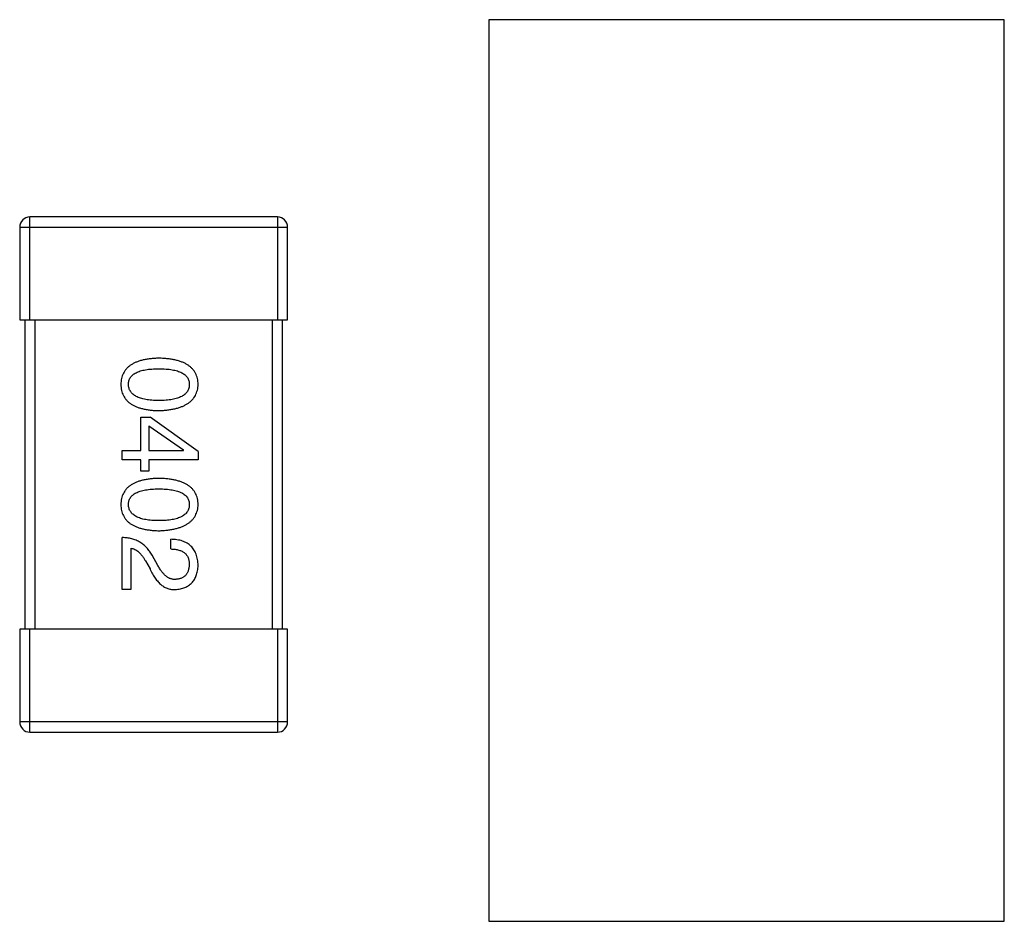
# Model space of a CAD drawing. Header units: millimetres. Extents: x 134 to 283, y 142 to 332.
# Tile 111 of 145: x 179.44 to 181.35, y 271.78 to 273.53. Entities that reach past the tile are written whole.
import ezdxf

# ---------------------------------------------------------------- set-up
doc = ezdxf.new("R2010")
doc.units = ezdxf.units.MM
doc.header["$LTSCALE"] = 0.1
doc.layers.get('0').update_dxf_attribs({"linetype": 'CONTINUOUS'})

msp = doc.modelspace()

# ---------------------------------------------------------------- linework, layer by layer
at = {"color": 7, "linetype": 'Continuous'}
for p, q in [((181.3474, 273.5283), (180.3474, 273.5283)), ((180.3474, 273.5283), (180.3474, 271.7783)), ((181.3474, 271.7783), (181.3474, 273.5283)), ((179.9368, 273.1454), (179.4568, 273.1454)), ((179.4568, 272.9454), (179.4568, 273.1454)), ((179.9368, 273.1454), (179.9368, 272.9454)), ((179.4368, 273.1254), (179.9568, 273.1254)), ((179.4368, 273.1254), (179.4368, 272.9454)), ((179.9568, 272.9454), (179.9568, 273.1254)), ((179.4368, 272.9454), (179.9568, 272.9454)), ((179.4468, 272.9454), (179.4468, 272.3454)), ((179.4668, 272.3454), (179.4668, 272.9454)), ((179.9268, 272.9454), (179.9268, 272.3454)), ((179.9468, 272.3454), (179.9468, 272.9454)), ((179.6716, 272.7571), (179.6897, 272.7571)), ((179.6716, 272.6923), (179.6716, 272.7571)), ((179.7831, 272.6899), (179.6897, 272.7571)), ((179.6872, 272.7399), (179.7544, 272.6931)), ((179.6872, 272.7399), (179.6872, 272.6923)), ((179.6356, 272.6923), (179.6716, 272.6923)), ((179.6356, 272.6743), (179.6356, 272.6923)), ((179.6872, 272.6923), (179.7544, 272.6923)), ((179.7544, 272.6923), (179.7544, 272.6931)), ((179.6716, 272.6743), (179.6356, 272.6743)), ((179.6716, 272.6521), (179.6716, 272.6743)), ((179.7831, 272.6743), (179.6872, 272.6743)), ((179.6872, 272.6743), (179.6872, 272.6521)), ((179.7831, 272.6899), (179.7831, 272.6743)), ((179.6872, 272.6521), (179.6716, 272.6521)), ((179.6356, 272.4223), (179.6356, 272.5231)), ((179.7298, 272.501), (179.7298, 272.5198)), ((179.6528, 272.5026), (179.6528, 272.4223)), ((179.7052, 272.469), (179.6938, 272.4887)), ((179.6807, 272.478), (179.6897, 272.4624)), ((179.6528, 272.4223), (179.6356, 272.4223)), ((179.9568, 272.3454), (179.4368, 272.3454)), ((179.4368, 272.3454), (179.4368, 272.1654)), ((179.4568, 272.1454), (179.4568, 272.3454)), ((179.9368, 272.3454), (179.9368, 272.1454)), ((179.9568, 272.1654), (179.9568, 272.3454)), ((179.9568, 272.1654), (179.4368, 272.1654)), ((179.4568, 272.1454), (179.9368, 272.1454)), ((180.3474, 271.7783), (181.3474, 271.7783))]:
    msp.add_line(p, q, dxfattribs=at)
for centre, start, end in [((179.4568, 273.1254), 90, 180), ((179.9368, 273.1254), 0, 90), ((179.4568, 272.1654), 180, 270), ((179.9368, 272.1654), 270, 0)]:
    msp.add_arc(centre, 0.02, start, end, dxfattribs=at)
for points, knots in [([(179.7069, 272.8712), (179.7039, 272.8711), (179.6982, 272.8709), (179.6899, 272.8701), (179.6822, 272.869), (179.675, 272.8675), (179.6684, 272.8656), (179.6624, 272.8634), (179.6569, 272.8608), (179.652, 272.8578), (179.6476, 272.8544), (179.6438, 272.8507), (179.6406, 272.8465), (179.6379, 272.842), (179.6359, 272.8371), (179.6343, 272.8319), (179.6334, 272.8262), (179.6332, 272.8223), (179.6331, 272.8204)], [0, 0, 0, 0, 0.087693, 0.170223, 0.247496, 0.319826, 0.387768, 0.451403, 0.511459, 0.568358, 0.622671, 0.675251, 0.726739, 0.778422, 0.830759, 0.884394, 0.940865, 1, 1, 1, 1]), ([(179.7831, 272.8204), (179.783, 272.8223), (179.7828, 272.8262), (179.7819, 272.8319), (179.7803, 272.8371), (179.7782, 272.842), (179.7754, 272.8465), (179.7721, 272.8507), (179.7681, 272.8544), (179.7636, 272.8578), (179.7585, 272.8608), (179.7529, 272.8634), (179.7466, 272.8656), (179.7398, 272.8675), (179.7324, 272.869), (179.7244, 272.8701), (179.7158, 272.8709), (179.7099, 272.8711), (179.7069, 272.8712)], [0, 0, 0, 0, 0.057911, 0.113262, 0.165956, 0.217443, 0.268511, 0.319665, 0.372, 0.426129, 0.483365, 0.543779, 0.607756, 0.676562, 0.749704, 0.827713, 0.911177, 1, 1, 1, 1]), ([(179.6479, 272.8204), (179.6479, 272.8216), (179.648, 272.824), (179.6487, 272.8275), (179.6498, 272.8307), (179.6515, 272.8337), (179.6536, 272.8364), (179.6562, 272.839), (179.6592, 272.8412), (179.6627, 272.8432), (179.6666, 272.845), (179.671, 272.8465), (179.6759, 272.8478), (179.6812, 272.8489), (179.687, 272.8497), (179.6932, 272.8503), (179.6999, 272.8506), (179.7045, 272.8507), (179.7069, 272.8507)], [0, 0, 0, 0, 0.049766, 0.097012, 0.143225, 0.188786, 0.235079, 0.282962, 0.333687, 0.387747, 0.445963, 0.508657, 0.576545, 0.649868, 0.72822, 0.812712, 0.903543, 1, 1, 1, 1]), ([(179.7069, 272.8507), (179.7093, 272.8507), (179.7139, 272.8506), (179.7206, 272.8503), (179.7268, 272.8497), (179.7326, 272.8489), (179.7379, 272.8478), (179.7428, 272.8465), (179.7471, 272.845), (179.7511, 272.8432), (179.7546, 272.8412), (179.7576, 272.839), (179.7602, 272.8364), (179.7623, 272.8337), (179.7639, 272.8307), (179.7651, 272.8275), (179.7658, 272.824), (179.7658, 272.8216), (179.7659, 272.8204)], [0, 0, 0, 0, 0.096452, 0.187278, 0.271765, 0.350519, 0.423437, 0.491321, 0.554011, 0.612224, 0.666281, 0.717003, 0.764884, 0.811423, 0.856783, 0.902993, 0.950236, 1, 1, 1, 1]), ([(179.6331, 272.8204), (179.6332, 272.8184), (179.6334, 272.8145), (179.6343, 272.8089), (179.6359, 272.8036), (179.6379, 272.7987), (179.6406, 272.7942), (179.6438, 272.7901), (179.6476, 272.7863), (179.652, 272.7829), (179.6569, 272.7799), (179.6624, 272.7773), (179.6684, 272.7751), (179.675, 272.7732), (179.6822, 272.7717), (179.6899, 272.7706), (179.6982, 272.7698), (179.7039, 272.7696), (179.7069, 272.7695)], [0, 0, 0, 0, 0.059134, 0.115603, 0.169236, 0.221572, 0.273254, 0.32474, 0.377319, 0.431815, 0.488555, 0.548609, 0.612242, 0.680182, 0.75251, 0.829782, 0.91231, 1, 1, 1, 1]), ([(179.7069, 272.7892), (179.7045, 272.7892), (179.7, 272.7893), (179.6934, 272.7896), (179.6872, 272.7902), (179.6815, 272.7911), (179.6762, 272.7922), (179.6714, 272.7935), (179.667, 272.7951), (179.6631, 272.7969), (179.6596, 272.799), (179.6565, 272.8013), (179.6539, 272.8038), (179.6518, 272.8067), (179.6501, 272.8098), (179.6489, 272.8131), (179.6481, 272.8166), (179.6479, 272.8191), (179.6479, 272.8204)], [0, 0, 0, 0, 0.094834, 0.184067, 0.267029, 0.344713, 0.417334, 0.484367, 0.546941, 0.604717, 0.65953, 0.710539, 0.759381, 0.806382, 0.853027, 0.900623, 0.949121, 1, 1, 1, 1]), ([(179.7069, 272.7695), (179.7099, 272.7697), (179.7158, 272.7699), (179.7242, 272.7708), (179.7321, 272.772), (179.7395, 272.7735), (179.7463, 272.7754), (179.7525, 272.7777), (179.7581, 272.7803), (179.7632, 272.7833), (179.7677, 272.7867), (179.7717, 272.7904), (179.7751, 272.7945), (179.7778, 272.799), (179.78, 272.8038), (179.7817, 272.809), (179.7828, 272.8146), (179.783, 272.8184), (179.7831, 272.8204)], [0, 0, 0, 0, 0.088475, 0.171606, 0.249595, 0.322626, 0.391327, 0.455765, 0.516374, 0.573675, 0.628522, 0.681161, 0.732559, 0.783563, 0.83504, 0.887639, 0.942585, 1, 1, 1, 1]), ([(179.7659, 272.8204), (179.7658, 272.8191), (179.7658, 272.8167), (179.7651, 272.8131), (179.7639, 272.8098), (179.7623, 272.8067), (179.7602, 272.8039), (179.7576, 272.8013), (179.7546, 272.799), (179.7511, 272.7969), (179.7471, 272.7951), (179.7428, 272.7935), (179.7379, 272.7922), (179.7326, 272.7911), (179.7268, 272.7902), (179.7206, 272.7896), (179.7139, 272.7893), (179.7093, 272.7892), (179.7069, 272.7892)], [0, 0, 0, 0, 0.050604, 0.098688, 0.145699, 0.191791, 0.238625, 0.286717, 0.337546, 0.391814, 0.449755, 0.512106, 0.579685, 0.652048, 0.730262, 0.814146, 0.904281, 1, 1, 1, 1]), ([(179.7069, 272.638), (179.7039, 272.6379), (179.6982, 272.6377), (179.6899, 272.637), (179.6822, 272.6359), (179.675, 272.6343), (179.6684, 272.6325), (179.6624, 272.6302), (179.6569, 272.6276), (179.652, 272.6246), (179.6476, 272.6213), (179.6438, 272.6175), (179.6406, 272.6134), (179.6379, 272.6089), (179.6359, 272.604), (179.6343, 272.5987), (179.6334, 272.5931), (179.6332, 272.5892), (179.6331, 272.5872)], [0, 0, 0, 0, 0.087693, 0.170223, 0.247496, 0.319826, 0.387768, 0.451403, 0.511459, 0.568358, 0.622671, 0.675251, 0.726739, 0.778422, 0.830759, 0.884394, 0.940865, 1, 1, 1, 1]), ([(179.7831, 272.5872), (179.783, 272.5892), (179.7828, 272.5931), (179.7819, 272.5987), (179.7803, 272.604), (179.7782, 272.6089), (179.7754, 272.6134), (179.7721, 272.6175), (179.7681, 272.6213), (179.7636, 272.6246), (179.7585, 272.6276), (179.7529, 272.6302), (179.7466, 272.6325), (179.7398, 272.6343), (179.7324, 272.6359), (179.7244, 272.637), (179.7158, 272.6377), (179.7099, 272.6379), (179.7069, 272.638)], [0, 0, 0, 0, 0.057911, 0.113262, 0.165956, 0.217443, 0.268511, 0.319665, 0.372, 0.426129, 0.483365, 0.543779, 0.607756, 0.676562, 0.749704, 0.827713, 0.911177, 1, 1, 1, 1]), ([(179.6479, 272.5872), (179.6479, 272.5884), (179.648, 272.5908), (179.6487, 272.5943), (179.6498, 272.5976), (179.6515, 272.6005), (179.6536, 272.6033), (179.6562, 272.6058), (179.6592, 272.6081), (179.6627, 272.6101), (179.6666, 272.6118), (179.671, 272.6134), (179.6759, 272.6146), (179.6812, 272.6157), (179.687, 272.6165), (179.6932, 272.6171), (179.6999, 272.6175), (179.7045, 272.6175), (179.7069, 272.6175)], [0, 0, 0, 0, 0.049766, 0.097012, 0.143225, 0.188786, 0.235079, 0.282962, 0.333687, 0.387747, 0.445963, 0.508657, 0.576545, 0.649868, 0.72822, 0.812712, 0.903543, 1, 1, 1, 1]), ([(179.7069, 272.6175), (179.7093, 272.6175), (179.7139, 272.6175), (179.7206, 272.6171), (179.7268, 272.6165), (179.7326, 272.6157), (179.7379, 272.6146), (179.7428, 272.6134), (179.7471, 272.6118), (179.7511, 272.6101), (179.7546, 272.6081), (179.7576, 272.6058), (179.7602, 272.6033), (179.7623, 272.6006), (179.7639, 272.5975), (179.7651, 272.5943), (179.7658, 272.5908), (179.7658, 272.5884), (179.7659, 272.5872)], [0, 0, 0, 0, 0.096452, 0.187278, 0.271765, 0.350519, 0.423437, 0.491321, 0.554011, 0.612224, 0.666281, 0.717003, 0.764884, 0.811423, 0.856783, 0.902993, 0.950236, 1, 1, 1, 1]), ([(179.6331, 272.5872), (179.6332, 272.5852), (179.6334, 272.5813), (179.6343, 272.5757), (179.6359, 272.5705), (179.6379, 272.5656), (179.6406, 272.561), (179.6438, 272.5569), (179.6476, 272.5531), (179.652, 272.5498), (179.6569, 272.5468), (179.6624, 272.5442), (179.6684, 272.5419), (179.675, 272.5401), (179.6822, 272.5386), (179.6899, 272.5375), (179.6982, 272.5367), (179.7039, 272.5365), (179.7069, 272.5364)], [0, 0, 0, 0, 0.059134, 0.115603, 0.169236, 0.221572, 0.273254, 0.32474, 0.377319, 0.431815, 0.488555, 0.548609, 0.612242, 0.680182, 0.75251, 0.829782, 0.91231, 1, 1, 1, 1]), ([(179.7069, 272.5561), (179.7045, 272.5561), (179.7, 272.5561), (179.6934, 272.5565), (179.6872, 272.5571), (179.6815, 272.5579), (179.6762, 272.559), (179.6714, 272.5603), (179.667, 272.5619), (179.6631, 272.5637), (179.6596, 272.5658), (179.6565, 272.5681), (179.6539, 272.5707), (179.6518, 272.5735), (179.6501, 272.5766), (179.6489, 272.5799), (179.6481, 272.5835), (179.6479, 272.586), (179.6479, 272.5872)], [0, 0, 0, 0, 0.094834, 0.184067, 0.267029, 0.344713, 0.417334, 0.484367, 0.546941, 0.604717, 0.65953, 0.710539, 0.759381, 0.806382, 0.853027, 0.900623, 0.949121, 1, 1, 1, 1]), ([(179.7659, 272.5872), (179.7658, 272.586), (179.7658, 272.5835), (179.7651, 272.5799), (179.7639, 272.5766), (179.7623, 272.5735), (179.7602, 272.5707), (179.7576, 272.5681), (179.7546, 272.5658), (179.7511, 272.5637), (179.7471, 272.5619), (179.7428, 272.5603), (179.7379, 272.559), (179.7326, 272.5579), (179.7268, 272.5571), (179.7206, 272.5565), (179.7139, 272.5561), (179.7093, 272.5561), (179.7069, 272.5561)], [0, 0, 0, 0, 0.050604, 0.098688, 0.145699, 0.191791, 0.238625, 0.286717, 0.337546, 0.391814, 0.449755, 0.512106, 0.579685, 0.652048, 0.730262, 0.814146, 0.904281, 1, 1, 1, 1]), ([(179.7069, 272.5364), (179.7099, 272.5365), (179.7158, 272.5368), (179.7242, 272.5376), (179.7321, 272.5388), (179.7395, 272.5404), (179.7463, 272.5423), (179.7525, 272.5445), (179.7581, 272.5472), (179.7632, 272.5502), (179.7677, 272.5536), (179.7717, 272.5573), (179.7751, 272.5614), (179.7778, 272.5659), (179.78, 272.5707), (179.7817, 272.5759), (179.7828, 272.5814), (179.783, 272.5853), (179.7831, 272.5872)], [0, 0, 0, 0, 0.088475, 0.171606, 0.249595, 0.322626, 0.391327, 0.455765, 0.516374, 0.573675, 0.628522, 0.681161, 0.732559, 0.783563, 0.83504, 0.887639, 0.942585, 1, 1, 1, 1]), ([(179.6938, 272.4887), (179.693, 272.49), (179.6915, 272.4927), (179.689, 272.4965), (179.6863, 272.5001), (179.6834, 272.5034), (179.6804, 272.5065), (179.6772, 272.5093), (179.6738, 272.5118), (179.6702, 272.5141), (179.6665, 272.5162), (179.6626, 272.5179), (179.6585, 272.5195), (179.6542, 272.5207), (179.6498, 272.5217), (179.6452, 272.5224), (179.6405, 272.5229), (179.6372, 272.523), (179.6356, 272.5231)], [0, 0, 0, 0, 0.065828, 0.130094, 0.192451, 0.254037, 0.313974, 0.373757, 0.433048, 0.492243, 0.551902, 0.611758, 0.672678, 0.734814, 0.798569, 0.863693, 0.930488, 1, 1, 1, 1]), ([(179.7831, 272.469), (179.783, 272.471), (179.7828, 272.4749), (179.782, 272.4806), (179.7809, 272.4859), (179.7793, 272.4909), (179.7773, 272.4954), (179.7749, 272.4996), (179.7722, 272.5034), (179.769, 272.5068), (179.7655, 272.5098), (179.7615, 272.5124), (179.7572, 272.5146), (179.7525, 272.5164), (179.7474, 272.5179), (179.7419, 272.5189), (179.736, 272.5196), (179.7319, 272.5197), (179.7298, 272.5198)], [0, 0, 0, 0, 0.07282, 0.141057, 0.2062, 0.267672, 0.326735, 0.383519, 0.439188, 0.494454, 0.549628, 0.605958, 0.66397, 0.72402, 0.787502, 0.854127, 0.925065, 1, 1, 1, 1]), ([(179.6528, 272.5026), (179.6541, 272.5023), (179.6567, 272.5018), (179.6605, 272.5002), (179.6641, 272.498), (179.6677, 272.4952), (179.6711, 272.4918), (179.6744, 272.4878), (179.6777, 272.4831), (179.6796, 272.4798), (179.6807, 272.478)], [0, 0, 0, 0, 0.103034, 0.208166, 0.318255, 0.434664, 0.559728, 0.695394, 0.841708, 1, 1, 1, 1]), ([(179.7298, 272.501), (179.7313, 272.5009), (179.7341, 272.5008), (179.7382, 272.5004), (179.742, 272.4998), (179.7456, 272.4989), (179.7488, 272.4978), (179.7518, 272.4965), (179.7545, 272.495), (179.7569, 272.4932), (179.759, 272.4913), (179.7609, 272.4891), (179.7624, 272.4867), (179.7637, 272.4841), (179.7647, 272.4812), (179.7654, 272.4781), (179.7658, 272.4749), (179.7659, 272.4726), (179.7659, 272.4715)], [0, 0, 0, 0, 0.082594, 0.15978, 0.232961, 0.301462, 0.365595, 0.426678, 0.484662, 0.540809, 0.595146, 0.648401, 0.702272, 0.757102, 0.813447, 0.872233, 0.934055, 1, 1, 1, 1]), ([(179.6897, 272.4624), (179.6905, 272.4607), (179.692, 272.4574), (179.6945, 272.4527), (179.6971, 272.4483), (179.6997, 272.4443), (179.7025, 272.4406), (179.7053, 272.4372), (179.7083, 272.4342), (179.7113, 272.4315), (179.7144, 272.4291), (179.7177, 272.4271), (179.721, 272.4255), (179.7244, 272.4241), (179.7279, 272.4231), (179.7315, 272.4225), (179.7351, 272.4222), (179.7376, 272.4222), (179.7388, 272.4223)], [0, 0, 0, 0, 0.082731, 0.161257, 0.236138, 0.307554, 0.375712, 0.440848, 0.502916, 0.562567, 0.619798, 0.675716, 0.73039, 0.78386, 0.837315, 0.890547, 0.944917, 1, 1, 1, 1]), ([(179.7397, 272.4419), (179.7389, 272.4419), (179.7372, 272.4418), (179.7348, 272.442), (179.7325, 272.4424), (179.7301, 272.443), (179.7278, 272.4439), (179.7256, 272.445), (179.7233, 272.4463), (179.7212, 272.4479), (179.719, 272.4497), (179.7169, 272.4518), (179.7149, 272.4541), (179.7129, 272.4566), (179.7109, 272.4593), (179.7089, 272.4623), (179.707, 272.4656), (179.7058, 272.4678), (179.7052, 272.469)], [0, 0, 0, 0, 0.052237, 0.103888, 0.155485, 0.207395, 0.259864, 0.31356, 0.369176, 0.4266, 0.486836, 0.550048, 0.61567, 0.685271, 0.75824, 0.834614, 0.915635, 1, 1, 1, 1]), ([(179.7388, 272.4223), (179.7405, 272.4224), (179.7438, 272.4227), (179.7486, 272.4235), (179.7531, 272.4246), (179.7573, 272.426), (179.7611, 272.4278), (179.7647, 272.4299), (179.7679, 272.4324), (179.7709, 272.4351), (179.7735, 272.4382), (179.7758, 272.4417), (179.7778, 272.4454), (179.7795, 272.4495), (179.7809, 272.4539), (179.782, 272.4587), (179.7827, 272.4637), (179.783, 272.4672), (179.7831, 272.469)], [0, 0, 0, 0, 0.070688, 0.137741, 0.201612, 0.262778, 0.321223, 0.378455, 0.434411, 0.490146, 0.546362, 0.603392, 0.662208, 0.723401, 0.787372, 0.85442, 0.925153, 1, 1, 1, 1]), ([(179.7659, 272.4715), (179.7658, 272.4703), (179.7657, 272.4681), (179.7654, 272.4649), (179.7647, 272.462), (179.764, 272.4592), (179.763, 272.4566), (179.7619, 272.4542), (179.7605, 272.4521), (179.759, 272.4501), (179.7572, 272.4484), (179.7553, 272.4468), (179.7532, 272.4455), (179.7508, 272.4443), (179.7483, 272.4435), (179.7456, 272.4427), (179.7427, 272.4422), (179.7407, 272.442), (179.7397, 272.4419)], [0, 0, 0, 0, 0.076112, 0.148436, 0.216883, 0.281466, 0.34298, 0.402356, 0.459881, 0.51546, 0.571111, 0.62658, 0.683162, 0.741007, 0.801404, 0.863825, 0.930544, 1, 1, 1, 1])]:
    msp.add_open_spline(points, degree=3, knots=knots, dxfattribs=at)

doc.saveas('drawing.dxf')
